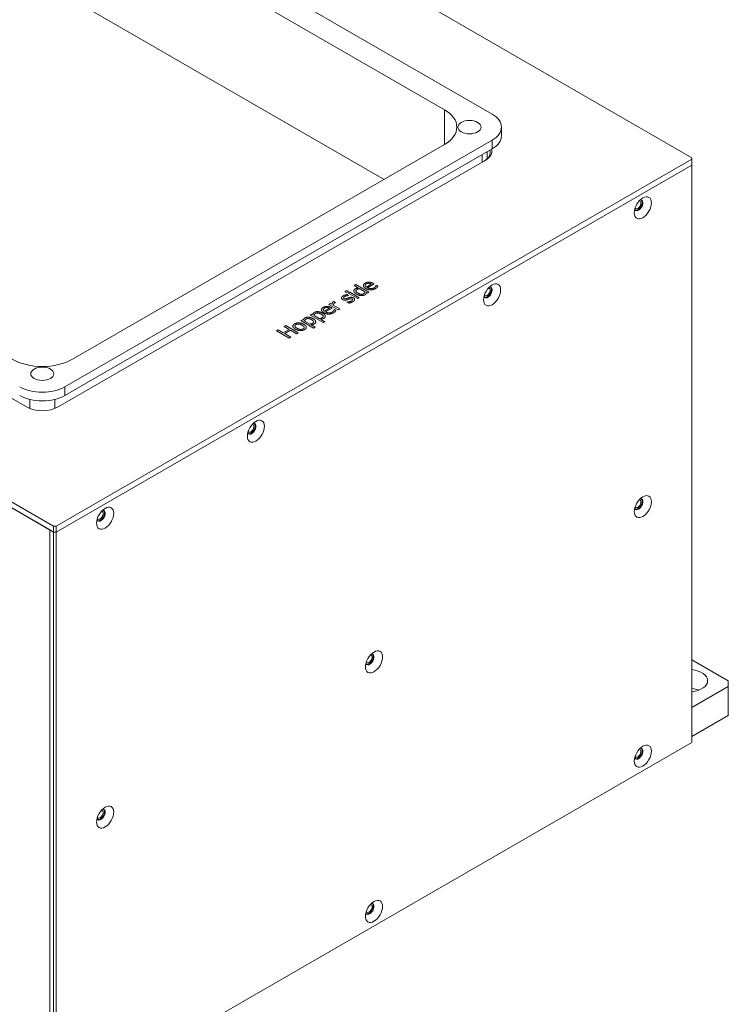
# Model space of a CAD drawing. Header units: millimetres. Extents: x 41 to 1655, y -379 to 1151.
# Tile 54 of 56: x 1091 to 1291, y 658 to 935. Entities that reach past the tile are written whole.
import ezdxf

# ---------------------------------------------------------------- set-up
doc = ezdxf.new("R2010")
doc.units = ezdxf.units.MM
doc.header["$LTSCALE"] = 4
doc.layers.add('가시적 모서리(ISO)', color=7, linetype='Continuous', lineweight=18)
doc.layers.add('가시적으로 접하는 모서리(ISO)', color=7, linetype='Continuous', lineweight=18)

msp = doc.modelspace()

# ---------------------------------------------------------------- linework, layer by layer
at = {"layer": '가시적 모서리(ISO)'}
for p, q in [((1280.561, 896.228), (1052.166, 1028.092)), ((1224.346, 908.517), (1068.783, 998.332)), ((1070.904, 990.575), (1210.911, 909.742)), ((1070.904, 961.182), (1193.941, 890.146)), ((872.56, 924.397), (1100.956, 792.533)), ((1100.956, 790.9), (872.56, 922.764)), ((1099.895, 791.512), (873.621, 922.152)), ((937.756, 915.906), (1093.319, 826.091)), ((1226.982, 904.843), (1226.982, 902.394)), ((1104.138, 831.767), (1224.346, 901.169)), ((1224.346, 898.72), (1104.138, 829.317)), ((1210.911, 899.944), (1106.259, 839.524)), ((1222.982, 895.96), (1222.982, 897.932)), ((1101.663, 792.533), (1280.561, 895.82)), ((1102.229, 826.091), (1222.437, 895.493)), ((1280.561, 896.228), (1280.561, 895.82)), ((1280.561, 895.82), (1280.561, 894.187)), ((1280.561, 894.187), (1101.663, 790.9)), ((1101.663, 790.9), (1280.561, 894.187)), ((1280.561, 894.187), (1280.561, 731.704)), ((1185.519, 860.272), (1185.966, 860.53)), ((1186.666, 859.61), (1185.519, 860.272)), ((1185.527, 860.268), (1185.966, 860.522)), ((1185.966, 860.53), (1189.66, 858.397)), ((1185.966, 860.53), (1185.966, 860.522)), ((1185.966, 860.522), (1189.652, 858.393)), ((1186.666, 859.61), (1186.666, 859.602)), ((1188.568, 858.512), (1187.035, 859.397)), ((1188.642, 860.295), (1188.642, 860.287)), ((1188.955, 859.863), (1190.356, 860.672)), ((1188.955, 859.855), (1190.356, 860.664)), ((1188.955, 859.863), (1188.955, 859.855)), ((1191.132, 860.727), (1189.296, 859.666)), ((1189.296, 859.666), (1189.296, 859.658)), ((1190.356, 860.672), (1190.356, 860.664)), ((1190.889, 860.867), (1191.132, 860.727)), ((1190.889, 860.859), (1191.125, 860.722)), ((1191.551, 860.005), (1191.551, 859.997)), ((1191.688, 860.32), (1191.714, 860.334)), ((1191.688, 860.311), (1191.714, 860.326)), ((1191.688, 860.32), (1191.688, 860.311)), ((1191.714, 860.334), (1192.201, 860.053)), ((1191.714, 860.334), (1191.714, 860.326)), ((1191.714, 860.326), (1192.197, 860.048)), ((1182.533, 856.82), (1182.533, 856.812)), ((1182.929, 858.621), (1183.437, 858.914)), ((1183.394, 858.353), (1182.929, 858.621)), ((1182.936, 858.617), (1183.437, 858.905)), ((1183.901, 858.646), (1183.394, 858.353)), ((1183.437, 858.914), (1183.901, 858.646)), ((1183.437, 858.914), (1183.437, 858.905)), ((1183.437, 858.905), (1183.894, 858.641)), ((1183.471, 857.739), (1183.949, 857.463)), ((1183.471, 857.739), (1183.471, 857.731)), ((1183.471, 857.731), (1183.942, 857.459)), ((1183.863, 858.115), (1184.31, 858.373)), ((1186.517, 856.583), (1183.863, 858.115)), ((1183.871, 858.111), (1184.31, 858.364)), ((1183.949, 857.463), (1183.926, 857.45)), ((1184.027, 856.849), (1184.027, 856.841)), ((1184.31, 858.373), (1186.963, 856.841)), ((1184.31, 858.373), (1184.31, 858.364)), ((1184.31, 858.364), (1186.956, 856.837)), ((1185.078, 856.216), (1185.078, 856.207)), ((1185.094, 856.295), (1185.094, 856.287)), ((1186.023, 858.761), (1186.023, 858.753)), ((1186.963, 856.841), (1186.517, 856.583)), ((1188.568, 858.512), (1188.568, 858.503)), ((1189.213, 858.139), (1188.943, 858.295)), ((1189.66, 858.397), (1189.213, 858.139)), ((1176.844, 853.483), (1176.844, 853.475)), ((1177.156, 853.051), (1178.557, 853.86)), ((1177.156, 853.043), (1178.557, 853.852)), ((1179.334, 853.915), (1177.497, 852.854)), ((1178.414, 854.968), (1178.861, 855.226)), ((1181.067, 853.437), (1178.414, 854.968)), ((1178.421, 854.964), (1178.861, 855.218)), ((1178.557, 853.86), (1178.557, 853.852)), ((1178.861, 855.226), (1179.256, 854.998)), ((1178.861, 855.226), (1178.861, 855.218)), ((1178.861, 855.218), (1179.256, 854.99)), ((1179.09, 854.055), (1179.334, 853.915)), ((1179.09, 854.047), (1179.327, 853.911)), ((1179.256, 854.998), (1179.256, 854.99)), ((1179.632, 854.781), (1181.514, 853.695)), ((1179.632, 854.781), (1179.632, 854.773)), ((1179.632, 854.773), (1181.507, 853.691)), ((1179.835, 855.772), (1180.299, 855.504)), ((1179.835, 855.772), (1179.835, 855.764)), ((1179.835, 855.764), (1180.292, 855.5)), ((1179.89, 853.508), (1179.915, 853.523)), ((1179.89, 853.5), (1179.915, 853.514)), ((1179.89, 853.508), (1179.89, 853.5)), ((1179.915, 853.523), (1180.402, 853.241)), ((1179.915, 853.523), (1179.915, 853.514)), ((1179.915, 853.514), (1180.398, 853.236)), ((1180.299, 855.504), (1180.276, 855.491)), ((1181.514, 853.695), (1181.067, 853.437)), ((1183.514, 855.613), (1183.537, 855.627)), ((1184.015, 855.324), (1183.514, 855.613)), ((1183.521, 855.609), (1183.537, 855.619)), ((1183.537, 855.627), (1183.537, 855.619)), ((1173.168, 851.94), (1173.615, 852.198)), ((1176.798, 849.844), (1173.168, 851.94)), ((1173.175, 851.936), (1173.615, 852.189)), ((1173.615, 852.198), (1173.893, 852.037)), ((1173.615, 852.198), (1173.615, 852.189)), ((1173.615, 852.189), (1173.893, 852.029)), ((1173.893, 852.037), (1173.893, 852.029)), ((1174.265, 851.822), (1174.265, 851.814)), ((1174.265, 851.822), (1175.772, 850.952)), ((1174.265, 851.814), (1175.772, 850.944)), ((1175.772, 850.952), (1175.772, 850.944)), ((1176.133, 850.744), (1177.245, 850.102)), ((1176.133, 850.744), (1176.133, 850.735)), ((1176.133, 850.735), (1177.238, 850.098)), ((1176.796, 851.585), (1176.796, 851.577)), ((1177.156, 853.051), (1177.156, 853.043)), ((1177.497, 852.854), (1177.497, 852.846)), ((1179.752, 853.193), (1179.752, 853.185)), ((1165.567, 846.969), (1167.194, 847.908)), ((1165.567, 846.961), (1167.194, 847.9)), ((1165.808, 848.709), (1166.277, 848.98)), ((1167.194, 847.908), (1165.808, 848.709)), ((1165.815, 848.705), (1166.277, 848.972)), ((1166.277, 848.98), (1169.813, 846.939)), ((1166.277, 848.98), (1166.277, 848.972)), ((1166.277, 848.972), (1169.806, 846.935)), ((1167.194, 847.908), (1167.194, 847.9)), ((1168.854, 848.883), (1168.854, 848.875)), ((1170.481, 850.388), (1170.928, 850.646)), ((1174.111, 848.292), (1170.481, 850.388)), ((1170.488, 850.384), (1170.928, 850.638)), ((1170.928, 850.646), (1171.205, 850.486)), ((1170.928, 850.646), (1170.928, 850.638)), ((1170.928, 850.638), (1171.205, 850.477)), ((1171.205, 850.486), (1171.205, 850.477)), ((1171.472, 848.462), (1171.472, 848.454)), ((1171.578, 850.271), (1171.578, 850.262)), ((1171.578, 850.271), (1173.085, 849.4)), ((1171.578, 850.262), (1173.085, 849.392)), ((1173.085, 849.4), (1173.085, 849.392)), ((1173.446, 849.192), (1174.558, 848.55)), ((1173.446, 849.192), (1173.446, 849.184)), ((1173.446, 849.184), (1174.551, 848.546)), ((1174.109, 850.034), (1174.109, 850.026)), ((1174.558, 848.55), (1174.111, 848.292)), ((1177.245, 850.102), (1176.798, 849.844)), ((1163.71, 847.498), (1164.18, 847.769)), ((1167.246, 845.457), (1163.71, 847.498)), ((1163.717, 847.494), (1164.18, 847.761)), ((1164.18, 847.769), (1165.567, 846.969)), ((1164.18, 847.769), (1164.18, 847.761)), ((1164.18, 847.761), (1165.567, 846.961)), ((1165.567, 846.969), (1165.567, 846.961)), ((1167.613, 847.667), (1165.985, 846.727)), ((1165.985, 846.727), (1167.716, 845.728)), ((1165.985, 846.727), (1165.985, 846.719)), ((1165.985, 846.719), (1167.709, 845.724)), ((1167.716, 845.728), (1167.246, 845.457)), ((1169.343, 846.668), (1167.613, 847.667)), ((1169.813, 846.939), (1169.343, 846.668)), ((1101.663, 792.533), (1100.956, 792.533)), ((1100.956, 792.533), (1100.956, 790.9)), ((1101.663, 790.9), (1101.663, 792.533)), ((1100.956, 790.9), (1099.895, 791.512)), ((1099.895, 629.029), (1099.895, 791.512)), ((1099.895, 637.194), (1099.895, 791.512)), ((1100.956, 790.9), (1101.663, 790.9)), ((1101.663, 790.9), (1100.956, 790.9)), ((1100.956, 790.9), (1100.956, 628.417)), ((1101.663, 628.417), (1101.663, 790.9)), ((1290.814, 749.054), (1280.561, 754.974)), ((1290.814, 749.054), (1290.814, 747.421)), ((1280.561, 741.502), (1290.814, 747.421)), ((1290.814, 747.421), (1290.814, 739.256)), ((1290.814, 739.256), (1280.561, 733.337)), ((1280.561, 731.704), (1101.663, 628.417))]:
    msp.add_line(p, q, dxfattribs=at)
for centre, major_axis, start_param, end_param in [((1202.426, 904.843), (12, 0), 5.4977871, 7.0685835), ((1217.982, 904.843), (9, 0), 5.4977871, 7.0685835), ((1217.982, 902.394), (9, 0), 5.4977871, 6.2831853), ((1217.982, 897.657), (5.8, 0), 5.4977871, 6.4844683), ((1217.982, 898.065), (6.3, 0), 5.4977871, 6.4411614), ((1265.57, 882.837), (-0.85, -1.472), 5.9218182, 9.7861451), ((1265.358, 882.96), (0.615, 1.065), 2.8426525, 6.5821254), ((1265.358, 882.96), (-0.85, -1.472), 0.1251097, 3.016483), ((1223.144, 858.343), (-0.85, -1.472), 5.9218182, 9.7861451), ((1222.932, 858.465), (0.615, 1.065), 2.8426525, 6.5821254), ((1222.932, 858.465), (-0.85, -1.472), 0.1251097, 3.016483), ((1097.774, 844.423), (12, 0), 3.9269908, 5.4977871), ((1097.774, 835.441), (9, 0), 3.9269908, 5.4977871), ((1097.774, 832.992), (-9, 0), 0.7853982, 2.3561945), ((1097.774, 828.663), (6.3, 0), 3.9269908, 5.4977871), ((1156.676, 819.967), (-0.85, -1.472), 5.9218182, 9.7861451), ((1156.464, 820.09), (0.615, 1.065), 2.8426525, 6.5821254), ((1156.464, 820.09), (-0.85, -1.472), 0.1251097, 3.016483), ((1265.57, 798.738), (-0.85, -1.472), 5.9218182, 9.7861451), ((1265.358, 798.861), (0.615, 1.065), 2.8426525, 6.5821254), ((1265.358, 798.861), (-0.85, -1.472), 0.1251097, 3.016483), ((1114.25, 795.472), (-0.85, -1.472), 5.9218182, 9.7861451), ((1114.037, 795.595), (0.615, 1.065), 2.8426525, 6.5821254), ((1114.037, 795.595), (-0.85, -1.472), 0.1251097, 3.016483), ((1189.91, 755.056), (-0.85, -1.472), 5.9218182, 9.7861451), ((1189.698, 755.178), (-0.85, -1.472), 0.1251097, 3.016483), ((1189.698, 755.178), (0.615, 1.065), 2.8426525, 6.5821254), ((1279.5, 749.054), (5.5, 0), 4.9064521, 7.6599185), ((1279.5, 743.747), (-5.5, 0), 4.1309472, 4.5183259), ((1265.57, 728.52), (-0.85, -1.472), 5.9218182, 9.7861451), ((1265.358, 728.642), (0.615, 1.065), 2.8426525, 6.5821254), ((1265.358, 728.642), (-0.85, -1.472), 0.1251097, 3.016483), ((1114.25, 711.373), (-0.85, -1.472), 5.9218182, 9.7861451), ((1114.037, 711.496), (0.615, 1.065), 2.8426525, 6.5821254), ((1114.037, 711.496), (-0.85, -1.472), 0.1251097, 3.016483), ((1189.91, 684.837), (-0.85, -1.472), 5.9218182, 9.7861451), ((1189.698, 684.959), (0.615, 1.065), 2.8426525, 6.5821254), ((1189.698, 684.959), (-0.85, -1.472), 0.1251097, 3.016483)]:
    msp.add_ellipse(centre, major_axis=major_axis, ratio=0.5773503, start_param=start_param, end_param=end_param, dxfattribs=at)
for centre, major_axis in [((1217.982, 904.843), (3.25, 0)), ((1266.773, 882.143), (1.7, 2.944)), ((1224.346, 857.649), (1.7, 2.944)), ((1097.774, 835.441), (3.25, 0)), ((1157.878, 819.273), (1.7, 2.944)), ((1266.773, 798.044), (1.7, 2.944)), ((1115.452, 794.778), (1.7, 2.944)), ((1191.112, 754.362), (1.7, 2.944)), ((1266.773, 727.826), (1.7, 2.944)), ((1115.452, 710.679), (1.7, 2.944)), ((1191.112, 684.143), (1.7, 2.944))]:
    msp.add_ellipse(centre, major_axis=major_axis, ratio=0.5773503, dxfattribs=at)
for points in [[(1185.416, 858.67), (1185.391, 858.854), (1185.603, 859.205), (1185.829, 859.335)], [(1185.829, 859.335), (1186.027, 859.45), (1186.411, 859.569), (1186.666, 859.61)], [(1185.829, 859.327), (1186.027, 859.441), (1186.411, 859.56), (1186.666, 859.602)], [(1186.313, 859.142), (1185.969, 858.943), (1186.095, 858.421), (1186.582, 858.139)], [(1187.035, 859.397), (1186.789, 859.347), (1186.465, 859.229), (1186.313, 859.142)], [(1188.811, 859.423), (1188.164, 859.797), (1188.075, 860.632), (1188.622, 860.948)], [(1188.116, 860.273), (1188.119, 860.649), (1188.622, 860.94)], [(1188.622, 860.948), (1188.869, 861.09), (1189.393, 861.228), (1189.685, 861.221)], [(1188.622, 860.94), (1188.869, 861.082), (1189.393, 861.22), (1189.685, 861.213)], [(1188.963, 860.722), (1188.786, 860.619), (1188.642, 860.414), (1188.642, 860.295)], [(1188.642, 860.295), (1188.648, 860.176), (1188.8, 859.969), (1188.955, 859.863)], [(1188.642, 860.287), (1188.648, 860.168), (1188.8, 859.961), (1188.955, 859.855)], [(1191.519, 859.402), (1190.883, 859.034), (1189.47, 859.043), (1188.811, 859.423)], [(1189.671, 860.892), (1189.493, 860.905), (1189.144, 860.826), (1188.963, 860.722)], [(1189.296, 859.666), (1189.757, 859.4), (1190.711, 859.385), (1191.124, 859.623)], [(1189.296, 859.658), (1189.757, 859.392), (1190.711, 859.377), (1191.124, 859.615)], [(1190.356, 860.672), (1190.17, 860.773), (1189.831, 860.882), (1189.671, 860.892)], [(1189.685, 861.221), (1189.98, 861.216), (1190.571, 861.051), (1190.889, 860.867)], [(1189.685, 861.213), (1189.98, 861.208), (1190.571, 861.043), (1190.889, 860.859)], [(1191.124, 859.623), (1191.27, 859.708), (1191.487, 859.909), (1191.551, 860.005)], [(1191.124, 859.615), (1191.27, 859.699), (1191.487, 859.901), (1191.551, 859.997)], [(1191.946, 859.734), (1191.854, 859.638), (1191.679, 859.494), (1191.519, 859.402)], [(1191.551, 860.005), (1191.614, 860.108), (1191.679, 860.262), (1191.688, 860.32)], [(1191.551, 859.997), (1191.614, 860.1), (1191.679, 860.254), (1191.688, 860.311)], [(1192.201, 860.053), (1192.155, 859.99), (1192.012, 859.802), (1191.946, 859.734)], [(1182.282, 856.338), (1181.921, 856.546), (1182.013, 857.119), (1182.46, 857.377)], [(1183.577, 856.259), (1183.184, 856.135), (1182.543, 856.187), (1182.282, 856.338)], [(1182.46, 857.377), (1182.68, 857.504), (1183.236, 857.699), (1183.471, 857.739)], [(1182.46, 857.369), (1182.68, 857.496), (1183.236, 857.691), (1183.471, 857.731)], [(1182.826, 857.155), (1182.606, 857.028), (1182.488, 856.745), (1182.674, 856.637)], [(1182.533, 856.812), (1182.533, 856.711), (1182.674, 856.629)], [(1182.674, 856.637), (1182.843, 856.54), (1183.187, 856.55), (1183.439, 856.636)], [(1182.674, 856.629), (1182.843, 856.532), (1183.187, 856.542), (1183.439, 856.628)], [(1183.926, 857.45), (1183.617, 857.43), (1183.041, 857.279), (1182.826, 857.155)], [(1183.439, 856.636), (1183.563, 856.677), (1183.861, 856.79), (1184.027, 856.849)], [(1183.439, 856.628), (1183.563, 856.669), (1183.861, 856.781), (1184.027, 856.841)], [(1184.164, 856.472), (1184.058, 856.434), (1183.726, 856.308), (1183.577, 856.259)], [(1184.027, 856.849), (1184.393, 856.975), (1185.032, 856.95), (1185.328, 856.78)], [(1184.027, 856.841), (1184.393, 856.967), (1185.032, 856.942), (1185.328, 856.772)], [(1184.932, 856.482), (1184.775, 856.573), (1184.439, 856.568), (1184.164, 856.472)], [(1184.76, 855.929), (1184.866, 855.991), (1185.061, 856.159), (1185.078, 856.216)], [(1184.76, 855.921), (1184.866, 855.982), (1185.061, 856.151), (1185.078, 856.207)], [(1185.078, 856.216), (1185.107, 856.295), (1185.058, 856.409), (1184.932, 856.482)], [(1185.078, 856.207), (1185.094, 856.25), (1185.094, 856.287)], [(1185.648, 856.287), (1185.625, 856.138), (1185.391, 855.86), (1185.118, 855.703)], [(1185.328, 856.78), (1185.499, 856.68), (1185.668, 856.427), (1185.648, 856.287)], [(1186.13, 857.868), (1185.78, 858.07), (1185.451, 858.469), (1185.416, 858.67)], [(1187.428, 857.433), (1187.124, 857.46), (1186.465, 857.675), (1186.13, 857.868)], [(1186.582, 858.139), (1187.052, 857.868), (1187.846, 857.754), (1188.175, 857.944)], [(1186.582, 858.131), (1187.052, 857.86), (1187.846, 857.746), (1188.175, 857.936)], [(1188.496, 857.64), (1188.279, 857.514), (1187.731, 857.407), (1187.428, 857.433)], [(1188.175, 857.944), (1188.35, 858.045), (1188.545, 858.343), (1188.568, 858.512)], [(1188.175, 857.936), (1188.35, 858.037), (1188.545, 858.335), (1188.568, 858.503)], [(1188.834, 857.944), (1188.786, 857.863), (1188.631, 857.718), (1188.496, 857.64)], [(1188.943, 858.295), (1188.926, 858.186), (1188.889, 858.032), (1188.834, 857.944)], [(1177.013, 852.611), (1176.365, 852.985), (1176.277, 853.82), (1176.824, 854.136)], [(1176.318, 853.461), (1176.32, 853.837), (1176.824, 854.128)], [(1176.824, 854.136), (1177.07, 854.279), (1177.595, 854.416), (1177.887, 854.409)], [(1176.824, 854.128), (1177.07, 854.27), (1177.595, 854.408), (1177.887, 854.401)], [(1177.165, 853.91), (1176.987, 853.807), (1176.844, 853.602), (1176.844, 853.483)], [(1176.844, 853.483), (1176.85, 853.364), (1177.002, 853.157), (1177.156, 853.051)], [(1176.844, 853.475), (1176.85, 853.356), (1177.002, 853.149), (1177.156, 853.043)], [(1177.873, 854.08), (1177.695, 854.093), (1177.345, 854.014), (1177.165, 853.91)], [(1178.557, 853.86), (1178.371, 853.961), (1178.033, 854.07), (1177.873, 854.08)], [(1177.887, 854.409), (1178.182, 854.404), (1178.772, 854.239), (1179.09, 854.055)], [(1177.887, 854.401), (1178.182, 854.396), (1178.772, 854.231), (1179.09, 854.047)], [(1179.256, 854.998), (1179.282, 855.264), (1179.468, 855.577), (1179.64, 855.676)], [(1179.256, 854.99), (1179.282, 855.256), (1179.468, 855.569), (1179.64, 855.668)], [(1180.016, 855.364), (1179.835, 855.259), (1179.637, 854.963), (1179.632, 854.781)], [(1179.64, 855.676), (1179.709, 855.716), (1179.784, 855.752), (1179.835, 855.772)], [(1179.64, 855.668), (1179.709, 855.708), (1179.784, 855.744), (1179.835, 855.764)], [(1179.752, 853.193), (1179.815, 853.296), (1179.881, 853.45), (1179.89, 853.508)], [(1179.752, 853.185), (1179.815, 853.288), (1179.881, 853.442), (1179.89, 853.5)], [(1180.276, 855.491), (1180.21, 855.47), (1180.093, 855.408), (1180.016, 855.364)], [(1183.537, 855.627), (1183.64, 855.633), (1183.904, 855.66), (1184.093, 855.7)], [(1183.537, 855.619), (1183.64, 855.625), (1183.904, 855.652), (1184.093, 855.691)], [(1185.118, 855.703), (1184.852, 855.549), (1184.247, 855.365), (1184.015, 855.324)], [(1184.093, 855.7), (1184.259, 855.733), (1184.614, 855.845), (1184.76, 855.929)], [(1184.093, 855.691), (1184.259, 855.724), (1184.614, 855.837), (1184.76, 855.921)], [(1171.205, 850.486), (1171.22, 850.669), (1171.426, 851.02), (1171.664, 851.157)], [(1171.205, 850.477), (1171.22, 850.661), (1171.426, 851.012), (1171.664, 851.149)], [(1171.979, 850.849), (1171.79, 850.74), (1171.604, 850.438), (1171.578, 850.271)], [(1171.664, 851.157), (1172.119, 851.42), (1173.351, 851.298), (1173.959, 850.947)], [(1171.664, 851.149), (1172.119, 851.412), (1173.351, 851.29), (1173.959, 850.939)], [(1173.549, 850.651), (1173.094, 850.914), (1172.303, 851.036), (1171.979, 850.849)], [(1173.816, 849.654), (1174.162, 849.854), (1174.036, 850.37), (1173.549, 850.651)], [(1173.893, 852.037), (1173.907, 852.221), (1174.114, 852.571), (1174.351, 852.709)], [(1173.893, 852.029), (1173.907, 852.213), (1174.114, 852.563), (1174.351, 852.701)], [(1173.959, 850.947), (1174.623, 850.563), (1174.775, 849.745), (1174.291, 849.465)], [(1174.666, 852.401), (1174.477, 852.292), (1174.291, 851.989), (1174.265, 851.822)], [(1174.351, 852.709), (1174.807, 852.972), (1176.039, 852.849), (1176.646, 852.499)], [(1174.351, 852.701), (1174.807, 852.964), (1176.039, 852.841), (1176.646, 852.491)], [(1176.237, 852.203), (1175.781, 852.466), (1174.99, 852.588), (1174.666, 852.401)], [(1175.772, 850.952), (1176.03, 851.005), (1176.343, 851.113), (1176.503, 851.205)], [(1175.772, 850.944), (1176.03, 850.997), (1176.343, 851.104), (1176.503, 851.197)], [(1176.979, 851.017), (1176.781, 850.902), (1176.386, 850.78), (1176.133, 850.744)], [(1176.503, 851.205), (1176.85, 851.405), (1176.724, 851.921), (1176.237, 852.203)], [(1176.503, 851.197), (1176.796, 851.366), (1176.796, 851.577)], [(1176.646, 852.499), (1177.311, 852.115), (1177.463, 851.296), (1176.979, 851.017)], [(1179.721, 852.59), (1179.084, 852.222), (1177.672, 852.231), (1177.013, 852.611)], [(1177.497, 852.854), (1177.958, 852.588), (1178.913, 852.573), (1179.325, 852.811)], [(1177.497, 852.846), (1177.958, 852.58), (1178.913, 852.565), (1179.325, 852.803)], [(1179.325, 852.811), (1179.471, 852.896), (1179.689, 853.098), (1179.752, 853.193)], [(1179.325, 852.803), (1179.471, 852.888), (1179.689, 853.089), (1179.752, 853.185)], [(1180.147, 852.922), (1180.056, 852.826), (1179.881, 852.682), (1179.721, 852.59)], [(1180.402, 853.241), (1180.357, 853.179), (1180.213, 852.99), (1180.147, 852.922)], [(1168.979, 847.989), (1168.315, 848.373), (1168.231, 849.175), (1168.764, 849.483)], [(1168.27, 848.828), (1168.273, 849.191), (1168.764, 849.475)], [(1168.764, 849.483), (1169.303, 849.794), (1170.681, 849.743), (1171.349, 849.357)], [(1168.764, 849.475), (1169.303, 849.786), (1170.681, 849.735), (1171.349, 849.349)], [(1169.148, 849.261), (1168.802, 849.061), (1168.925, 848.554), (1169.441, 848.256)], [(1171.566, 847.865), (1171.013, 847.546), (1169.627, 847.616), (1168.979, 847.989)], [(1170.887, 849.091), (1170.372, 849.389), (1169.495, 849.462), (1169.148, 849.261)], [(1169.441, 848.256), (1169.942, 847.966), (1170.836, 847.887), (1171.183, 848.087)], [(1169.441, 848.248), (1169.942, 847.958), (1170.836, 847.879), (1171.183, 848.079)], [(1171.183, 848.087), (1171.526, 848.286), (1171.397, 848.797), (1170.887, 849.091)], [(1171.183, 848.079), (1171.472, 848.246), (1171.472, 848.454)], [(1171.349, 849.357), (1172.019, 848.97), (1172.105, 848.176), (1171.566, 847.865)], [(1173.085, 849.4), (1173.343, 849.453), (1173.655, 849.561), (1173.816, 849.654)], [(1173.085, 849.392), (1173.343, 849.445), (1173.655, 849.553), (1173.816, 849.645)], [(1174.291, 849.465), (1174.093, 849.351), (1173.698, 849.228), (1173.446, 849.192)], [(1173.816, 849.645), (1174.109, 849.815), (1174.109, 850.026)]]:
    msp.add_open_spline(points, degree=2, dxfattribs=at)
for points, knots in [([(1185.411, 858.738), (1185.412, 858.882), (1185.603, 859.197), (1185.829, 859.327)], [0.2068681, 0.2068681, 0.2068681, 1, 2, 2, 2]), ([(1181.962, 856.765), (1181.962, 856.794), (1182.013, 857.111), (1182.46, 857.369)], [0.8946821, 0.8946821, 0.8946821, 1, 2, 2, 2]), ([(1185.328, 856.772), (1185.499, 856.672), (1185.651, 856.445), (1185.652, 856.336)], [0, 0, 0, 1, 1.7934177, 1.7934177, 1.7934177]), ([(1186.023, 858.753), (1186.023, 858.714), (1186.095, 858.412), (1186.582, 858.131)], [0.8450704, 0.8450704, 0.8450704, 1, 2, 2, 2]), ([(1173.959, 850.939), (1174.623, 850.555), (1174.709, 850.092), (1174.71, 850.041)], [0, 0, 0, 1, 1.13034, 1.13034, 1.13034]), ([(1176.646, 852.491), (1177.311, 852.107), (1177.397, 851.644), (1177.397, 851.593)], [0, 0, 0, 1, 1.13034, 1.13034, 1.13034]), ([(1168.854, 848.875), (1168.854, 848.838), (1168.925, 848.545), (1169.441, 848.248)], [0.8491228, 0.8491228, 0.8491228, 1, 2, 2, 2]), ([(1171.349, 849.349), (1172.019, 848.962), (1172.065, 848.538), (1172.065, 848.511)], [0, 0, 0, 1, 1.0686663, 1.0686663, 1.0686663])]:
    msp.add_open_spline(points, degree=2, knots=knots, dxfattribs=at)
at = {"layer": '가시적으로 접하는 모서리(ISO)'}
for p, q in [((1210.911, 909.742), (1210.911, 899.944)), ((1224.346, 901.169), (1224.346, 898.72)), ((1221.518, 897.087), (1221.518, 894.962)), ((1185.829, 859.335), (1185.829, 859.327)), ((1188.622, 860.948), (1188.622, 860.94)), ((1189.685, 861.221), (1189.685, 861.213)), ((1190.889, 860.867), (1190.889, 860.859)), ((1191.124, 859.623), (1191.124, 859.615)), ((1182.46, 857.377), (1182.46, 857.369)), ((1182.674, 856.637), (1182.674, 856.629)), ((1183.439, 856.636), (1183.439, 856.628)), ((1185.328, 856.78), (1185.328, 856.772)), ((1186.582, 858.139), (1186.582, 858.131)), ((1188.175, 857.944), (1188.175, 857.936)), ((1176.824, 854.136), (1176.824, 854.128)), ((1177.887, 854.409), (1177.887, 854.401)), ((1179.09, 854.055), (1179.09, 854.047)), ((1179.64, 855.676), (1179.64, 855.668)), ((1184.093, 855.7), (1184.093, 855.691)), ((1184.76, 855.929), (1184.76, 855.921)), ((1171.664, 851.157), (1171.664, 851.149)), ((1173.959, 850.947), (1173.959, 850.939)), ((1174.351, 852.709), (1174.351, 852.701)), ((1176.503, 851.205), (1176.503, 851.197)), ((1176.646, 852.499), (1176.646, 852.491)), ((1179.325, 852.811), (1179.325, 852.803)), ((1168.764, 849.483), (1168.764, 849.475)), ((1169.441, 848.256), (1169.441, 848.248)), ((1171.183, 848.087), (1171.183, 848.079)), ((1171.349, 849.357), (1171.349, 849.349)), ((1173.816, 849.654), (1173.816, 849.645)), ((1104.138, 831.767), (1104.138, 829.317)), ((1094.238, 828.213), (1094.238, 825.652)), ((1101.31, 825.652), (1101.31, 828.213))]:
    msp.add_line(p, q, dxfattribs=at)

doc.saveas('drawing.dxf')
